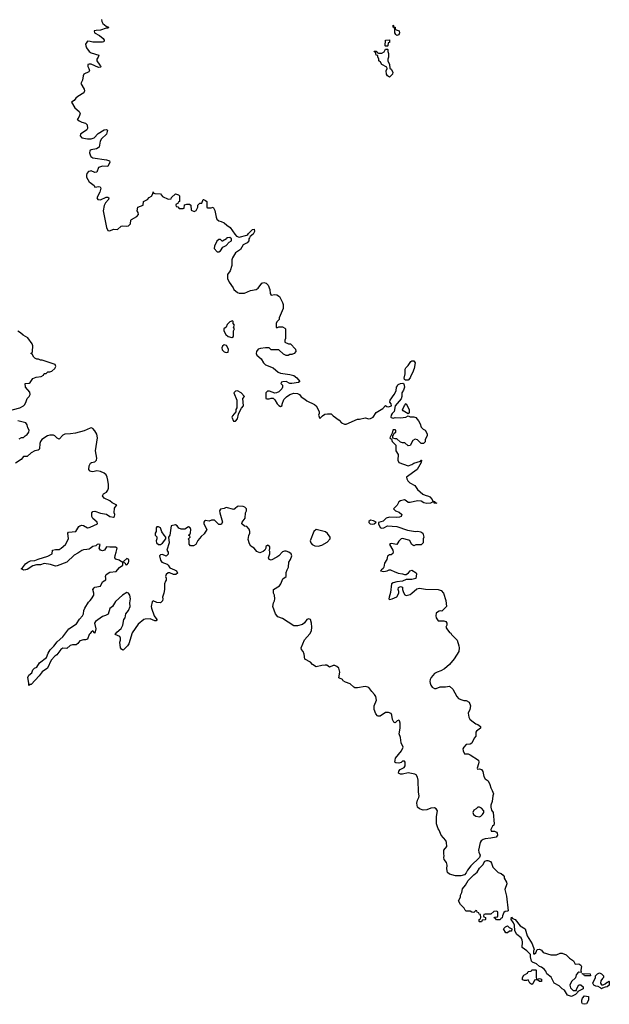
# Model space of a CAD drawing. Header units: inches. Extents: x 2473073 to 2657680, y 705365 to 849016.
# Tile 111 of 151: x 2599249 to 2605534, y 705365 to 715870. Entities that reach past the tile are written whole.
import ezdxf

# ---------------------------------------------------------------- set-up
doc = ezdxf.new("R2010")
doc.units = ezdxf.units.IN
doc.header["$MEASUREMENT"] = 0
for name, color, linetype in [('C5790', 7, 'Continuous'), ('C5791', 7, 'Continuous'), ('C6700', 7, 'Continuous'), ('C6701', 7, 'Continuous')]:
    doc.layers.add(name, color=color, linetype=linetype)

msp = doc.modelspace()

# ---------------------------------------------------------------- linework, layer by layer
at = {"layer": 'C5790', "color": 5, "elevation": 40}
for points in [[(2599313, 710000), (2599310, 709999), (2599290, 709998), (2599286, 710000)], [(2600000, 709322), (2599991, 709310), (2599970, 709262), (2599950, 709255), (2599930, 709255), (2599890, 709242), (2599870, 709215), (2599850, 709199), (2599810, 709201), (2599788, 709192), (2599750, 709162), (2599710, 709164), (2599688, 709152), (2599645, 709095), (2599622, 709078), (2599585, 709035), (2599547, 708953), (2599488, 708912), (2599455, 708870), (2599370, 708778), (2599362, 708778), (2599346, 708766), (2599348, 708792), (2599335, 708850), (2599345, 708875), (2599379, 708901), (2599390, 708932), (2599408, 708950), (2599430, 708962), (2599461, 709010), (2599536, 709064), (2599553, 709110), (2599574, 709146), (2599614, 709186), (2599647, 709233), (2599710, 709286), (2599774, 709370), (2599855, 709425), (2599885, 709475), (2599918, 709510), (2599929, 709530), (2599932, 709568), (2599943, 709590), (2599983, 709657), (2600000, 709674)]]:
    msp.add_lwpolyline(points, dxfattribs=at)
at = {"layer": 'C5791', "color": 5, "elevation": 40}
for points in [[(2600000, 715636), (2599970, 715641), (2599952, 715610), (2599953, 715590), (2599961, 715570), (2599990, 715530), (2600000, 715524)], [(2600000, 715395), (2599990, 715396), (2599976, 715390), (2599974, 715370), (2599987, 715350), (2599994, 715326), (2599987, 715313), (2599933, 715287), (2599924, 715270), (2599917, 715223), (2599902, 715190), (2599935, 715130), (2599938, 715110), (2599932, 715090), (2599868, 715052), (2599847, 715033), (2599830, 715008), (2599802, 714990), (2599838, 714930), (2599884, 714890), (2599894, 714870), (2599883, 714837), (2599868, 714812), (2599862, 714810), (2599882, 714790), (2599910, 714776), (2599950, 714766), (2599967, 714747), (2599971, 714710), (2599965, 714695), (2599896, 714650), (2599895, 714630), (2599910, 714611), (2599970, 714597), (2600000, 714597)], [(2600000, 714473), (2599997, 714470), (2599992, 714450), (2600000, 714429)], [(2600000, 714253), (2599984, 714250), (2599965, 714230), (2599960, 714210), (2599962, 714190), (2599990, 714140), (2600000, 714133)], [(2599130, 711697), (2599250, 711727), (2599289, 711750), (2599299, 711761), (2599314, 711786), (2599329, 711830), (2599349, 711850), (2599359, 711870), (2599356, 711896), (2599309, 711950), (2599306, 711990), (2599350, 711992), (2599360, 712000), (2599390, 712042), (2599423, 712057), (2599476, 712064), (2599502, 712078), (2599510, 712094), (2599530, 712094), (2599548, 712112), (2599570, 712112), (2599590, 712121), (2599622, 712150), (2599633, 712170), (2599626, 712190), (2599490, 712238), (2599470, 712238), (2599450, 712248), (2599430, 712248), (2599410, 712258), (2599398, 712270), (2599382, 712302), (2599366, 712310), (2599382, 712318), (2599386, 712330), (2599388, 712390), (2599382, 712410), (2599335, 712475), (2599285, 712505), (2599258, 712530), (2599230, 712548)], [(2599243, 711397), (2599268, 711412), (2599290, 711412), (2599308, 711430), (2599330, 711443), (2599345, 711470), (2599349, 711490), (2599336, 711516), (2599329, 711549), (2599315, 711570), (2599230, 711589)], [(2600000, 711512), (2599935, 711485), (2599843, 711457), (2599790, 711450), (2599730, 711449), (2599710, 711437), (2599670, 711395), (2599650, 711404), (2599624, 711430), (2599610, 711436), (2599570, 711437), (2599544, 711430), (2599485, 711390), (2599471, 711370), (2599464, 711350), (2599461, 711290), (2599456, 711284), (2599444, 711276), (2599410, 711269), (2599371, 711250), (2599330, 711209), (2599290, 711209), (2599263, 711177), (2599203, 711137)], [(2600000, 711054), (2599996, 711056), (2599985, 711070), (2599989, 711110), (2600000, 711132)], [(2599286, 710000), (2599266, 710010), (2599279, 710021), (2599310, 710065), (2599336, 710084), (2599365, 710095), (2599410, 710099), (2599445, 710115), (2599550, 710148), (2599594, 710170), (2599598, 710210), (2599630, 710217), (2599670, 710218), (2599690, 710231), (2599738, 710270), (2599769, 710330), (2599762, 710390), (2599770, 710402), (2599849, 710411), (2599879, 710461), (2599890, 710471), (2599910, 710478), (2599930, 710472), (2599970, 710447), (2599990, 710451), (2600000, 710456)], [(2600000, 710229), (2599990, 710222), (2599964, 710216), (2599930, 710215), (2599910, 710206), (2599870, 710177), (2599830, 710158), (2599750, 710082), (2599650, 710043), (2599630, 710041), (2599577, 710057), (2599510, 710067), (2599470, 710055), (2599427, 710053), (2599390, 710044), (2599330, 710005), (2599313, 710000)]]:
    msp.add_lwpolyline(points, dxfattribs=at)
at = {"layer": 'C6700', "color": 5, "elevation": 40}
for points in [[(2600900, 710000), (2600922, 709990), (2600930, 709966), (2600914, 709950), (2600890, 709949), (2600850, 709968), (2600830, 709968), (2600812, 709950), (2600802, 709930), (2600812, 709912), (2600812, 709890), (2600802, 709878), (2600791, 709850), (2600791, 709790), (2600786, 709750), (2600771, 709710), (2600776, 709690), (2600771, 709670), (2600750, 709649), (2600710, 709653), (2600670, 709668), (2600661, 709659), (2600651, 709610), (2600654, 709590), (2600681, 709510), (2600711, 709470), (2600710, 709466), (2600702, 709458), (2600690, 709455), (2600638, 709478), (2600586, 709474), (2600571, 709469), (2600510, 709419), (2600447, 709330), (2600412, 709210), (2600398, 709190), (2600354, 709146), (2600350, 709144), (2600334, 709154), (2600324, 709170), (2600317, 709230), (2600324, 709250), (2600324, 709270), (2600315, 709290), (2600268, 709310), (2600286, 709334), (2600330, 709376), (2600339, 709390), (2600349, 709411), (2600359, 709470), (2600373, 709490), (2600382, 709530), (2600410, 709565), (2600425, 709610), (2600424, 709650), (2600429, 709690), (2600422, 709730), (2600408, 709750), (2600390, 709759), (2600346, 709730), (2600270, 709662), (2600238, 709610), (2600211, 709589), (2600191, 709529), (2600165, 709515), (2600130, 709504), (2600057, 709450), (2600048, 709430), (2600061, 709370), (2600050, 709326), (2600030, 709348), (2600010, 709335), (2600000, 709322)], [(2600000, 709674), (2600016, 709690), (2600038, 709730), (2600039, 709750), (2600029, 709790), (2600044, 709810), (2600050, 709816), (2600110, 709826), (2600130, 709872), (2600167, 709893), (2600168, 709910), (2600162, 709930), (2600169, 709950), (2600210, 709977), (2600276, 709984), (2600290, 710000)], [(2603200, 710000), (2603210, 709998), (2603241, 709981), (2603285, 709965), (2603330, 709959), (2603350, 709951), (2603370, 709951), (2603393, 709967), (2603410, 709991), (2603430, 709998), (2603474, 709970), (2603478, 709958), (2603470, 709908), (2603430, 709899), (2603370, 709899), (2603330, 709878), (2603270, 709874), (2603230, 709862), (2603212, 709850), (2603203, 709757), (2603186, 709710), (2603185, 709690), (2603190, 709685), (2603218, 709690), (2603270, 709712), (2603289, 709750), (2603289, 709770), (2603282, 709790), (2603288, 709812), (2603310, 709822), (2603330, 709814), (2603331, 709790), (2603340, 709760), (2603355, 709735), (2603370, 709727), (2603410, 709739), (2603430, 709751), (2603483, 709797), (2603510, 709806), (2603574, 709794), (2603710, 709791), (2603741, 709781), (2603765, 709750), (2603790, 709674), (2603798, 709610), (2603750, 709558), (2603730, 709562), (2603721, 709559), (2603702, 709550), (2603690, 709538), (2603684, 709510), (2603687, 709490), (2603710, 709458), (2603770, 709458), (2603792, 709450), (2603802, 709430), (2603802, 709410), (2603792, 709390), (2603802, 709370), (2603830, 709332), (2603844, 709324), (2603852, 709310), (2603911, 709251), (2603931, 709190), (2603935, 709170), (2603931, 709129), (2603879, 709050), (2603830, 708990), (2603776, 708944), (2603738, 708922), (2603698, 708910), (2603670, 708893), (2603635, 708850), (2603624, 708830), (2603621, 708810), (2603624, 708790), (2603631, 708770), (2603647, 708750), (2603670, 708736), (2603690, 708736), (2603730, 708751), (2603789, 708751), (2603830, 708758), (2603867, 708727), (2603908, 708648), (2603928, 708628), (2603950, 708616), (2603985, 708605), (2604010, 708605), (2604042, 708590), (2604056, 708550), (2604047, 708510), (2604031, 708470), (2604036, 708430), (2604048, 708408), (2604068, 708388), (2604110, 708356), (2604134, 708350), (2604162, 708330), (2604162, 708310), (2604120, 708280), (2604112, 708270), (2604110, 708226), (2604095, 708205), (2604070, 708150), (2604050, 708141), (2604010, 708138), (2603982, 708110), (2603971, 708089), (2603975, 708070), (2603990, 708038), (2604030, 708036), (2604050, 708028), (2604138, 707970), (2604143, 707950), (2604141, 707930), (2604125, 707885), (2604130, 707874), (2604150, 707878), (2604170, 707871), (2604180, 707860), (2604186, 707850), (2604196, 707796), (2604211, 707771), (2604242, 707750), (2604262, 707710), (2604270, 707674), (2604287, 707647), (2604301, 707610), (2604291, 707590), (2604286, 707530), (2604271, 707490), (2604271, 707470), (2604278, 707438), (2604296, 707410), (2604305, 707290), (2604302, 707278), (2604290, 707266), (2604272, 707230), (2604274, 707214), (2604310, 707212), (2604330, 707202), (2604338, 707190), (2604341, 707170), (2604329, 707149), (2604270, 707136), (2604210, 707130), (2604190, 707124), (2604167, 707110), (2604156, 707090), (2604139, 707010), (2604142, 706990), (2604157, 706957), (2604150, 706933), (2604057, 706843), (2604023, 706797), (2604010, 706769), (2603990, 706745), (2603950, 706735), (2603896, 706736), (2603830, 706755), (2603809, 706770), (2603802, 706810), (2603804, 706850), (2603797, 706877), (2603775, 706910), (2603769, 706930), (2603774, 706950), (2603769, 706970), (2603770, 707010), (2603802, 707050), (2603797, 707090), (2603792, 707112), (2603743, 707170), (2603722, 707222), (2603710, 707238), (2603693, 707290), (2603692, 707370), (2603701, 707430), (2603689, 707449), (2603670, 707461), (2603630, 707459), (2603590, 707439), (2603550, 707435), (2603510, 707449), (2603489, 707470), (2603483, 707510), (2603490, 707542), (2603505, 707570), (2603509, 707590), (2603499, 707630), (2603498, 707758), (2603489, 707789), (2603475, 707815), (2603462, 707822), (2603390, 707834), (2603330, 707821), (2603310, 707822), (2603288, 707830), (2603290, 707854), (2603306, 707870), (2603346, 707890), (2603358, 707910), (2603358, 707950), (2603350, 707958), (2603330, 707958), (2603316, 707944), (2603290, 707938), (2603260, 707940), (2603249, 707950), (2603255, 707990), (2603319, 708070), (2603335, 708110), (2603316, 708156), (2603310, 708210), (2603295, 708250), (2603306, 708310), (2603305, 708365), (2603299, 708390), (2603290, 708397), (2603272, 708390), (2603250, 708368), (2603236, 708376), (2603223, 708403), (2603217, 708450), (2603210, 708468), (2603180, 708480), (2603150, 708478), (2603090, 708438), (2603070, 708438), (2603063, 708443), (2603044, 708464), (2603029, 708509), (2603029, 708550), (2603052, 708610), (2603044, 708650), (2603032, 708672), (2603002, 708702), (2602970, 708745), (2602959, 708750), (2602930, 708757), (2602850, 708741), (2602823, 708743), (2602810, 708748), (2602770, 708784), (2602721, 708801), (2602696, 708816), (2602689, 708829), (2602650, 708848), (2602663, 708910), (2602650, 708950), (2602630, 708969), (2602610, 708979), (2602590, 708979), (2602550, 708962), (2602522, 708982), (2602504, 708984), (2602470, 708981), (2602410, 708964), (2602370, 708989), (2602350, 709014), (2602289, 709049), (2602282, 709102), (2602270, 709130), (2602253, 709150), (2602249, 709170), (2602286, 709254), (2602343, 709317), (2602360, 709350), (2602363, 709390), (2602360, 709430), (2602349, 709469), (2602330, 709479), (2602310, 709469), (2602286, 709434), (2602262, 709418), (2602210, 709403), (2602182, 709402), (2602170, 709404), (2602050, 709482), (2602000, 709500), (2601975, 709530), (2601949, 709610), (2601953, 709650), (2601965, 709670), (2601969, 709690), (2601964, 709730), (2601954, 709750), (2601955, 709790), (2602019, 709830), (2602033, 709850), (2602054, 709906), (2602088, 709930), (2602089, 709971), (2602101, 710000)], [(2603106, 710000), (2603094, 709990), (2603130, 709981), (2603166, 709990), (2603186, 710000)]]:
    msp.add_lwpolyline(points, dxfattribs=at)
for points in [[(2604150, 707468), (2604133, 707467), (2604114, 707450), (2604090, 707438), (2604081, 707410), (2604086, 707390), (2604110, 707371), (2604150, 707367), (2604166, 707374), (2604182, 707390), (2604195, 707410), (2604195, 707430), (2604170, 707458)], [(2604330, 706266), (2604322, 706282), (2604306, 706286), (2604310, 706294), (2604342, 706298), (2604346, 706310), (2604346, 706350), (2604330, 706358), (2604304, 706356), (2604270, 706326), (2604210, 706326), (2604198, 706322), (2604194, 706310), (2604198, 706298), (2604214, 706290), (2604214, 706270), (2604210, 706266), (2604178, 706262), (2604170, 706246), (2604150, 706246), (2604146, 706250), (2604146, 706270), (2604162, 706278), (2604166, 706290), (2604162, 706322), (2604147, 706327), (2604142, 706342), (2604127, 706347), (2604122, 706362), (2604110, 706366), (2604090, 706346), (2604070, 706348), (2604050, 706358), (2604010, 706358), (2603998, 706370), (2603988, 706390), (2603949, 706429), (2603926, 706470), (2603948, 706510), (2603948, 706530), (2603962, 706558), (2603970, 706598), (2604002, 706638), (2604030, 706687), (2604090, 706747), (2604126, 706774), (2604150, 706819), (2604186, 706854), (2604208, 706892), (2604230, 706901), (2604240, 706900), (2604266, 706890), (2604278, 706870), (2604291, 706830), (2604350, 706771), (2604380, 706760), (2604404, 706744), (2604412, 706730), (2604412, 706710), (2604438, 706670), (2604442, 706650), (2604422, 706590), (2604438, 706518), (2604456, 706364), (2604450, 706358), (2604424, 706356), (2604410, 706346), (2604394, 706310), (2604393, 706287), (2604378, 706282), (2604370, 706268)], [(2604736, 705904), (2604750, 705914), (2604766, 705950), (2604790, 705954), (2604810, 705942), (2604830, 705918), (2604910, 705894), (2604970, 705894), (2605009, 705911), (2605030, 705911), (2605073, 705893), (2605110, 705858), (2605152, 705830), (2605170, 705794), (2605210, 705798), (2605230, 705782), (2605238, 705770), (2605232, 705730), (2605234, 705706), (2605210, 705708), (2605200, 705700), (2605182, 705678), (2605173, 705647), (2605132, 705608), (2605112, 705570), (2605121, 705541), (2605150, 705512), (2605186, 705514), (2605186, 705526), (2605210, 705574), (2605230, 705574), (2605234, 705570), (2605254, 705550), (2605254, 705530), (2605198, 705502), (2605194, 705490), (2605174, 705470), (2605130, 705449), (2605090, 705462), (2605055, 705515), (2605030, 705529), (2605001, 705561), (2604948, 705590), (2604913, 705653), (2604869, 705689), (2604858, 705718), (2604840, 705740), (2604810, 705762), (2604789, 705769), (2604758, 705798), (2604715, 705815), (2604705, 705825), (2604695, 705870), (2604695, 705895), (2604656, 705936), (2604606, 705970), (2604609, 706030), (2604604, 706050), (2604594, 706074), (2604549, 706109), (2604526, 706150), (2604522, 706210), (2604514, 706234), (2604488, 706270), (2604490, 706294), (2604502, 706282), (2604530, 706271), (2604583, 706203), (2604638, 706170), (2604657, 706097), (2604711, 706011), (2604734, 705950), (2604725, 705935), (2604725, 705905)], [(2604430, 706126), (2604408, 706170), (2604426, 706190), (2604450, 706202), (2604465, 706185), (2604494, 706170), (2604493, 706147), (2604470, 706146), (2604450, 706126)], [(2604770, 705634), (2604790, 705642), (2604810, 705632), (2604812, 705610), (2604790, 705608), (2604770, 705626), (2604750, 705626), (2604738, 705622), (2604718, 705582), (2604710, 705578), (2604686, 705590), (2604670, 705626), (2604650, 705618), (2604630, 705618), (2604610, 705628), (2604608, 705650), (2604623, 705677), (2604662, 705698), (2604670, 705714), (2604702, 705718), (2604710, 705734), (2604750, 705734), (2604754, 705730), (2604754, 705650), (2604758, 705638)], [(2605330, 705668), (2605268, 705668), (2605262, 705682), (2605250, 705686), (2605246, 705694), (2605330, 705691), (2605334, 705670)], [(2605450, 705574), (2605470, 705574), (2605490, 705582), (2605510, 705602), (2605518, 705602), (2605530, 705612), (2605534, 705610), (2605531, 705569), (2605512, 705550), (2605490, 705548), (2605462, 705538), (2605450, 705529), (2605442, 705542), (2605416, 705556), (2605390, 705558), (2605370, 705568), (2605358, 705590), (2605386, 705650), (2605386, 705670), (2605408, 705690), (2605430, 705702), (2605450, 705692), (2605472, 705670), (2605472, 705650), (2605460, 705640), (2605445, 705615), (2605442, 705590)], [(2605270, 705365), (2605250, 705369), (2605243, 705383), (2605242, 705410), (2605249, 705431), (2605270, 705454), (2605314, 705450), (2605312, 705410), (2605290, 705369)]]:
    msp.add_lwpolyline(points, close=True, dxfattribs=at)
at = {"layer": 'C6701', "color": 5, "elevation": 40}
for points in [[(2600122, 715870), (2600123, 715850), (2600134, 715830), (2600170, 715801), (2600195, 715790), (2600194, 715786), (2600190, 715778), (2600170, 715779), (2600110, 715758), (2600064, 715756), (2600043, 715750), (2600048, 715730), (2600101, 715701), (2600139, 715670), (2600151, 715650), (2600146, 715634), (2600130, 715630), (2600030, 715631), (2600000, 715636)], [(2600000, 715524), (2600010, 715517), (2600091, 715490), (2600085, 715470), (2600071, 715450), (2600071, 715430), (2600103, 715383), (2600118, 715370), (2600110, 715364), (2600090, 715361), (2600010, 715394), (2600000, 715395)], [(2600000, 714597), (2600010, 714597), (2600043, 714610), (2600085, 714655), (2600150, 714693), (2600170, 714699), (2600185, 714690), (2600173, 714647), (2600122, 714598), (2600106, 714574), (2600096, 714510), (2600067, 714493), (2600010, 714482), (2600000, 714473)], [(2600000, 714429), (2600007, 714410), (2600030, 714397), (2600175, 714375), (2600205, 714365), (2600211, 714350), (2600190, 714305), (2600130, 714306), (2600090, 714292), (2600070, 714244), (2600050, 714239), (2600010, 714256), (2600000, 714253)], [(2600000, 714133), (2600041, 714101), (2600050, 714082), (2600091, 714091), (2600105, 714085), (2600114, 714074), (2600102, 714030), (2600071, 713970), (2600081, 713950), (2600111, 713949), (2600170, 713975), (2600190, 713975), (2600198, 713970), (2600194, 713950), (2600164, 713916), (2600150, 713889), (2600138, 713830), (2600174, 713654), (2600190, 713619), (2600210, 713617), (2600250, 713635), (2600290, 713631), (2600330, 713666), (2600350, 713671), (2600390, 713666), (2600409, 713671), (2600420, 713680), (2600429, 713690), (2600435, 713730), (2600442, 713738), (2600498, 713770), (2600515, 713790), (2600513, 713813), (2600502, 713830), (2600508, 713870), (2600566, 713890), (2600568, 713930), (2600610, 713952), (2600630, 713972), (2600654, 713986), (2600667, 714013), (2600670, 714032), (2600678, 714018), (2600690, 714014), (2600750, 714012), (2600770, 713982), (2600830, 713954), (2600862, 713958), (2600867, 713973), (2600908, 714012), (2600940, 714000), (2600954, 713990), (2600954, 713930), (2600938, 713922), (2600933, 713907), (2600918, 713902), (2600914, 713890), (2600918, 713878), (2600933, 713873), (2600950, 713854), (2600990, 713854), (2601002, 713858), (2601007, 713893), (2601030, 713902), (2601060, 713900), (2601072, 713892), (2601078, 713838), (2601110, 713822), (2601130, 713834), (2601148, 713870), (2601148, 713892), (2601170, 713914), (2601190, 713914), (2601206, 713950), (2601210, 713952), (2601230, 713942), (2601242, 713930), (2601242, 713870), (2601245, 713865), (2601250, 713862), (2601290, 713862), (2601312, 713870), (2601330, 713834), (2601342, 713762), (2601350, 713742), (2601370, 713722), (2601397, 713717), (2601430, 713702), (2601457, 713677), (2601494, 713654), (2601542, 713582), (2601561, 713561), (2601590, 713551), (2601669, 713571), (2601682, 713578), (2601689, 713590), (2601730, 713631), (2601750, 713634), (2601751, 713609), (2601737, 713583), (2601705, 713555), (2601697, 713543), (2601691, 713530), (2601691, 713509), (2601672, 713490), (2601630, 713468), (2601602, 713418), (2601550, 713382), (2601518, 713330), (2601511, 713309), (2601511, 713249), (2601491, 713190), (2601465, 713150), (2601465, 713110), (2601481, 713070), (2601526, 713010), (2601531, 712990), (2601570, 712958), (2601590, 712951), (2601647, 712953), (2601710, 712981), (2601770, 712991), (2601790, 713005), (2601830, 713058), (2601850, 713065), (2601878, 713058), (2601897, 713037), (2601916, 712990), (2601918, 712950), (2601930, 712932), (2601970, 712938), (2601990, 712936), (2602017, 712917), (2602051, 712851), (2602056, 712830), (2602056, 712790), (2602014, 712690), (2602014, 712670), (2601990, 712646), (2601982, 712630), (2601982, 712590), (2601990, 712582), (2602010, 712594), (2602050, 712592), (2602077, 712577), (2602082, 712570), (2602082, 712470), (2602074, 712450), (2602074, 712430), (2602113, 712413), (2602134, 712410), (2602190, 712354), (2602192, 712330), (2602174, 712310), (2602150, 712298), (2602130, 712298), (2602112, 712288), (2602090, 712288), (2602060, 712300), (2602010, 712348), (2601930, 712348), (2601910, 712368), (2601870, 712369), (2601817, 712363), (2601790, 712355), (2601774, 712330), (2601769, 712310), (2601778, 712290), (2601824, 712250), (2601848, 712210), (2601869, 712189), (2601950, 712155), (2602003, 712110), (2602030, 712097), (2602130, 712085), (2602172, 712072), (2602203, 712050), (2602236, 712010), (2602221, 711999), (2602149, 711989), (2602130, 711989), (2602090, 712009), (2602053, 712007), (2602038, 712002), (2602034, 711990), (2602052, 711970), (2602051, 711950), (2602042, 711930), (2602010, 711898), (2601987, 711887), (2601970, 711886), (2601913, 711907), (2601890, 711908), (2601872, 711888), (2601874, 711830), (2601885, 711825), (2601910, 711825), (2601930, 711831), (2601952, 711832), (2601970, 711814), (2601992, 711770), (2602010, 711752), (2602030, 711742), (2602047, 711753), (2602047, 711767), (2602063, 711817), (2602093, 711847), (2602130, 711871), (2602170, 711885), (2602210, 711882), (2602231, 711871), (2602250, 711845), (2602290, 711822), (2602310, 711802), (2602390, 711765), (2602411, 711751), (2602442, 711690), (2602442, 711670), (2602434, 711650), (2602450, 711614), (2602476, 711644), (2602500, 711660), (2602530, 711666), (2602570, 711665), (2602590, 711645), (2602656, 711596), (2602678, 711570), (2602710, 711556), (2602730, 711556), (2602850, 711607), (2602872, 711608), (2602930, 711621), (2602970, 711613), (2602990, 711615), (2603017, 711630), (2603050, 711678), (2603120, 711720), (2603150, 711754), (2603164, 711744), (2603181, 711741), (2603211, 711749), (2603209, 711770), (2603193, 711790), (2603198, 711810), (2603241, 711870), (2603263, 711910), (2603267, 711950), (2603275, 711965), (2603284, 711976), (2603310, 711988), (2603333, 711993), (2603344, 711984), (2603350, 711950), (2603342, 711918), (2603324, 711890), (2603324, 711850), (2603316, 711824), (2603252, 711750), (2603242, 711690), (2603219, 711670), (2603208, 711650), (2603205, 711630), (2603210, 711624), (2603230, 711620), (2603250, 711626), (2603310, 711622), (2603366, 711630), (2603390, 711642), (2603410, 711632), (2603450, 711632), (2603470, 711625), (2603501, 711590), (2603518, 711558), (2603530, 711522), (2603550, 711502), (2603572, 711490), (2603594, 711450), (2603594, 711430), (2603572, 711390), (2603570, 711366), (2603552, 711348), (2603530, 711348), (2603490, 711388), (2603465, 711395), (2603438, 711382), (2603410, 711328), (2603390, 711322), (2603356, 711356), (2603330, 711355), (2603310, 711362), (2603270, 711398), (2603250, 711398), (2603226, 711406), (2603226, 711434), (2603230, 711434), (2603242, 711458), (2603258, 711470), (2603258, 711490), (2603250, 711495), (2603230, 711495), (2603225, 711490), (2603220, 711460), (2603194, 711410), (2603214, 711394), (2603218, 711370), (2603246, 711346), (2603258, 711330), (2603258, 711270), (2603285, 711230), (2603279, 711170), (2603290, 711146), (2603390, 711111), (2603430, 711125), (2603450, 711138), (2603522, 711158), (2603526, 711170), (2603532, 711172), (2603530, 711146), (2603485, 711070), (2603371, 710990), (2603376, 710970), (2603386, 710950), (2603406, 710930), (2603461, 710901), (2603490, 710858), (2603548, 710808), (2603570, 710796), (2603608, 710788), (2603620, 710780), (2603645, 710750), (2603652, 710732), (2603674, 710730), (2603678, 710718), (2603694, 710710), (2603670, 710708), (2603662, 710722), (2603650, 710726), (2603642, 710718), (2603627, 710713), (2603590, 710709), (2603557, 710717), (2603530, 710733), (2603490, 710737), (2603410, 710718), (2603390, 710718), (2603370, 710738), (2603350, 710748), (2603310, 710738), (2603290, 710726), (2603272, 710690), (2603234, 710650), (2603254, 710630), (2603295, 710615), (2603322, 710590), (2603314, 710570), (2603299, 710561), (2603263, 710557), (2603190, 710564), (2603157, 710550), (2603122, 710518), (2603074, 710506), (2603072, 710490), (2603091, 710451), (2603106, 710446), (2603130, 710447), (2603170, 710471), (2603270, 710462), (2603383, 710423), (2603469, 710411), (2603494, 710414), (2603526, 710406), (2603545, 710390), (2603556, 710350), (2603551, 710330), (2603551, 710289), (2603530, 710268), (2603472, 710268), (2603450, 710258), (2603429, 710269), (2603409, 710309), (2603398, 710318), (2603330, 710335), (2603314, 710330), (2603292, 710308), (2603270, 710269), (2603210, 710282), (2603202, 710278), (2603192, 710270), (2603227, 710210), (2603231, 710190), (2603226, 710174), (2603210, 710162), (2603190, 710159), (2603170, 710148), (2603161, 710110), (2603139, 710070), (2603132, 710028), (2603125, 710015), (2603106, 710000)], [(2600000, 711132), (2600002, 711138), (2600015, 711145), (2600050, 711153), (2600069, 711170), (2600072, 711190), (2600058, 711270), (2600080, 711410), (2600070, 711449), (2600050, 711485), (2600030, 711510), (2600010, 711516), (2600000, 711512)], [(2600000, 710456), (2600078, 710490), (2600074, 710510), (2600029, 710549), (2600019, 710570), (2600018, 710610), (2600030, 710622), (2600050, 710625), (2600110, 710604), (2600175, 710595), (2600210, 710568), (2600250, 710563), (2600259, 710570), (2600263, 710590), (2600256, 710610), (2600261, 710659), (2600276, 710684), (2600286, 710690), (2600236, 710716), (2600210, 710737), (2600150, 710764), (2600133, 710790), (2600142, 710810), (2600175, 710830), (2600190, 710850), (2600195, 710870), (2600197, 710910), (2600190, 710958), (2600182, 710990), (2600170, 711013), (2600150, 711033), (2600110, 711051), (2600070, 711055), (2600030, 711047), (2600010, 711050), (2600000, 711054)], [(2602101, 710000), (2602113, 710030), (2602119, 710081), (2602135, 710110), (2602149, 710150), (2602142, 710170), (2602118, 710190), (2602090, 710199), (2602070, 710199), (2602050, 710193), (2602010, 710149), (2601990, 710134), (2601930, 710105), (2601909, 710109), (2601902, 710130), (2601915, 710170), (2601915, 710195), (2601908, 710210), (2601915, 710225), (2601915, 710250), (2601910, 710254), (2601890, 710262), (2601882, 710258), (2601872, 710250), (2601872, 710230), (2601862, 710210), (2601845, 710195), (2601810, 710182), (2601776, 710196), (2601748, 710230), (2601712, 710252), (2601697, 710277), (2601685, 710325), (2601693, 710367), (2601702, 710390), (2601702, 710410), (2601694, 710434), (2601670, 710462), (2601646, 710466), (2601618, 710490), (2601622, 710510), (2601652, 710550), (2601656, 710610), (2601665, 710630), (2601666, 710650), (2601649, 710670), (2601630, 710676), (2601581, 710679), (2601570, 710675), (2601547, 710653), (2601530, 710645), (2601450, 710664), (2601430, 710654), (2601390, 710649), (2601379, 710630), (2601381, 710610), (2601411, 710510), (2601396, 710484), (2601370, 710484), (2601326, 710530), (2601294, 710530), (2601270, 710519), (2601230, 710528), (2601220, 710520), (2601212, 710510), (2601211, 710490), (2601242, 710430), (2601217, 710383), (2601185, 710355), (2601148, 710312), (2601125, 710270), (2601103, 710257), (2601070, 710255), (2601054, 710274), (2601055, 710315), (2601049, 710330), (2601066, 710350), (2601062, 710362), (2601049, 710370), (2601062, 710378), (2601070, 710394), (2601074, 710430), (2601066, 710450), (2601050, 710458), (2601010, 710435), (2600970, 710434), (2600944, 710444), (2600928, 710470), (2600910, 710482), (2600862, 710470), (2600851, 710369), (2600834, 710350), (2600842, 710290), (2600818, 710210), (2600831, 710190), (2600831, 710169), (2600810, 710148), (2600770, 710164), (2600750, 710162), (2600738, 710150), (2600750, 710102), (2600763, 710083), (2600820, 710060), (2600831, 710051), (2600850, 710022), (2600900, 710000)], [(2600290, 710000), (2600314, 710026), (2600348, 710050), (2600348, 710070), (2600346, 710086), (2600334, 710086), (2600310, 710102), (2600275, 710115), (2600262, 710130), (2600265, 710155), (2600279, 710190), (2600289, 710230), (2600270, 710244), (2600210, 710241), (2600173, 710247), (2600152, 710210), (2600130, 710202), (2600109, 710209), (2600095, 710230), (2600106, 710270), (2600090, 710274), (2600074, 710270), (2600062, 710258), (2600030, 710248), (2600000, 710229)], [(2603186, 710000), (2603190, 710002), (2603200, 710000)]]:
    msp.add_lwpolyline(points, dxfattribs=at)
for points in [[(2603270, 715702), (2603258, 715710), (2603249, 715731), (2603247, 715767), (2603242, 715782), (2603229, 715790), (2603229, 715811), (2603234, 715806), (2603234, 715794), (2603252, 715790), (2603253, 715773), (2603262, 715762), (2603294, 715750), (2603298, 715730), (2603290, 715709)], [(2603150, 715586), (2603146, 715590), (2603148, 715650), (2603190, 715654), (2603192, 715628), (2603178, 715622), (2603174, 715590), (2603170, 715586)], [(2603190, 715258), (2603169, 715269), (2603158, 715290), (2603156, 715324), (2603166, 715350), (2603162, 715362), (2603108, 715390), (2603095, 715415), (2603078, 715430), (2603078, 715450), (2603066, 715474), (2603066, 715486), (2603048, 715490), (2603042, 715522), (2603030, 715526), (2603027, 715533), (2603050, 715534), (2603058, 715518), (2603073, 715513), (2603110, 715512), (2603135, 715525), (2603150, 715554), (2603170, 715554), (2603174, 715550), (2603174, 715530), (2603182, 715510), (2603182, 715470), (2603173, 715447), (2603172, 715430), (2603191, 715390), (2603193, 715353), (2603210, 715342), (2603225, 715310), (2603222, 715290)], [(2601490, 713546), (2601458, 713542), (2601454, 713530), (2601412, 713508), (2601408, 713508), (2601390, 713526), (2601370, 713526), (2601350, 713506), (2601325, 713455), (2601322, 713430), (2601353, 713393), (2601370, 713392), (2601390, 713402), (2601416, 713444), (2601450, 713461), (2601483, 713497), (2601506, 713510), (2601506, 713530)], [(2601518, 712658), (2601490, 712648), (2601462, 712618), (2601451, 712589), (2601425, 712570), (2601425, 712550), (2601445, 712510), (2601470, 712491), (2601510, 712478), (2601528, 712490), (2601528, 712550), (2601538, 712570), (2601528, 712590), (2601538, 712610), (2601526, 712630), (2601526, 712650)], [(2601430, 712402), (2601410, 712386), (2601405, 712370), (2601406, 712346), (2601430, 712325), (2601450, 712318), (2601470, 712322), (2601474, 712350), (2601468, 712370), (2601452, 712392)], [(2603363, 712023), (2603352, 712032), (2603346, 712046), (2603357, 712090), (2603359, 712141), (2603364, 712156), (2603390, 712179), (2603418, 712222), (2603430, 712230), (2603450, 712230), (2603464, 712210), (2603453, 712147), (2603437, 712103), (2603417, 712070), (2603410, 712050), (2603390, 712025)], [(2601570, 711909), (2601550, 711908), (2601532, 711890), (2601562, 711810), (2601562, 711730), (2601554, 711710), (2601553, 711687), (2601517, 711643), (2601511, 711630), (2601527, 711587), (2601550, 711586), (2601569, 711610), (2601580, 711660), (2601600, 711700), (2601615, 711725), (2601635, 711750), (2601626, 711830), (2601646, 711850), (2601608, 711890)], [(2603390, 711666), (2603336, 711696), (2603329, 711709), (2603350, 711754), (2603370, 711774), (2603378, 711750), (2603402, 711710), (2603400, 711680)], [(2602990, 710529), (2602970, 710515), (2602970, 710506), (2602986, 710490), (2603010, 710487), (2603029, 710491), (2603048, 710510), (2603022, 710522)], [(2600730, 710459), (2600710, 710458), (2600702, 710450), (2600702, 710410), (2600694, 710390), (2600694, 710370), (2600711, 710351), (2600711, 710330), (2600704, 710310), (2600707, 710290), (2600730, 710271), (2600750, 710271), (2600770, 710286), (2600808, 710330), (2600808, 710350), (2600789, 710369), (2600765, 710405), (2600750, 710448)], [(2602410, 710429), (2602384, 710410), (2602345, 710310), (2602351, 710290), (2602365, 710270), (2602395, 710255), (2602430, 710253), (2602470, 710262), (2602526, 710294), (2602557, 710330), (2602558, 710350), (2602530, 710389), (2602510, 710405)], [(2600390, 710122), (2600354, 710090), (2600358, 710078), (2600374, 710070), (2600378, 710058), (2600390, 710054), (2600410, 710074), (2600414, 710090), (2600414, 710110)]]:
    msp.add_lwpolyline(points, close=True, dxfattribs=at)

doc.saveas('drawing.dxf')
